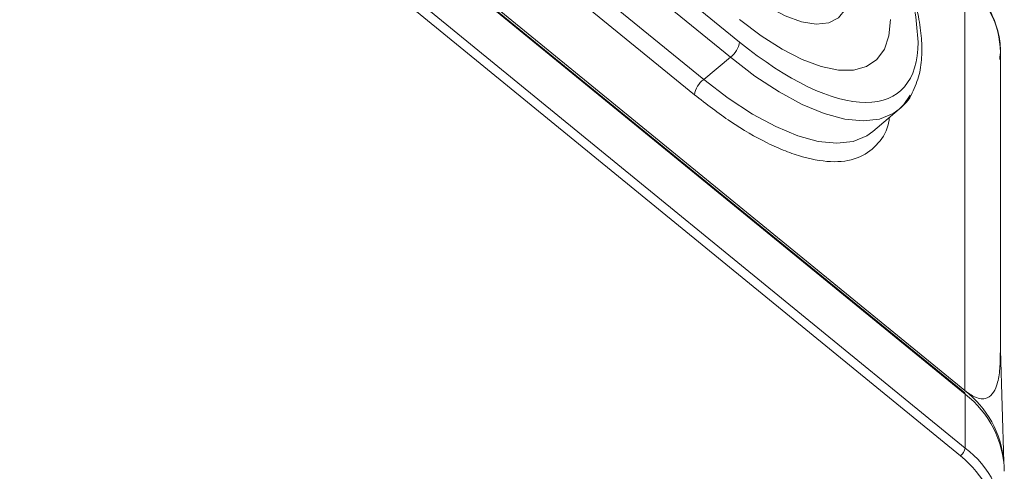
# Model space of a CAD drawing. Header units: millimetres. Extents: x 0 to 420, y 0 to 297.
# Tile 79 of 92: x 342 to 360, y 167 to 176. Entities that reach past the tile are written whole.
import ezdxf

# ---------------------------------------------------------------- set-up
doc = ezdxf.new("R2010")
doc.units = ezdxf.units.MM

msp = doc.modelspace()

# ---------------------------------------------------------------- linework, layer by layer
at = {"color": 7, "linetype": 'Continuous', "lineweight": 15}
for p, q in [((339.44197581, 185.06004024), (359.24096366, 168.89335862)), ((359.23625375, 168.84961552), (339.43726326, 185.01629928)), ((339.44657772, 184.99289808), (359.2455682, 168.82621431)), ((339.44657772, 183.98138446), (359.2455682, 167.81470069)), ((339.35818524, 183.83704835), (359.15717572, 167.67036459)), ((355.01600551, 175.42709004), (345.36399788, 183.30834818)), ((345.19031072, 183.02222696), (354.84231835, 175.14096881)), ((344.68916362, 182.60588003), (354.34117125, 174.72462188)), ((354.16747355, 174.43848775), (344.51546592, 182.3197459)), ((359.24096366, 168.89335862), (359.24096366, 176.55107943)), ((354.84231835, 175.14096881), (354.34117125, 174.72462188)), ((359.90744231, 169.5988915), (359.90744231, 175.23727542)), ((357.51307458, 173.74918672), (358.00636656, 174.16795193)), ((359.9709418, 167.5500661), (359.90743704, 169.64949839)), ((359.2455682, 168.82621431), (359.2455682, 167.81470069))]:
    msp.add_line(p, q, dxfattribs=at)
at = {"color": 8, "linetype": 'Continuous', "lineweight": 15, "flags": 128}
for points in [[(357.04961729, 176.15379263), (357.00208619, 176.04133303), (356.870725, 175.88170977), (356.68601116, 175.78761699), (356.45324992, 175.76176368), (356.17914263, 175.80489306), (355.871576, 175.91576106), (355.53939561, 176.09117936), (355.19215826, 176.32610147), (354.83985276, 176.61377329), (354.49261541, 176.94591812), (354.16043502, 177.3129775), (353.8528684, 177.70439091), (353.5787611, 178.10890112), (353.34600513, 178.51486823), (353.16128603, 178.91061808), (353.02993011, 179.28476058), (352.95570424, 179.62653811), (352.94075264, 179.9261137), (352.98550206, 180.17486784), (353.08866174, 180.36565222), (353.24727087, 180.49297038), (353.40459452, 180.54542328)], [(358.00636656, 174.16795193), (357.89398199, 174.08757015), (357.63790301, 173.98378349), (357.33399262, 173.94901478), (356.98744542, 173.9838698), (356.60419886, 174.0877413), (356.1908015, 174.25886065), (355.754334, 174.49429783), (355.30226164, 174.79001741), (354.84231835, 175.14096881)], [(354.34117125, 174.72462188), (354.80225777, 174.37279719), (355.25545229, 174.07634198), (355.6929998, 173.840324), (356.1074245, 173.6687787), (356.49162463, 173.56464901), (356.83903057, 173.52970785), (357.14369433, 173.56456248), (357.40041078, 173.66860712), (357.51307458, 173.74918672)]]:
    msp.add_lwpolyline(points, dxfattribs=at)
at = {"color": 7, "linetype": 'Continuous', "lineweight": 15, "flags": 128}
for points in [[(357.8444331, 175.8500877), (357.8156468, 175.54496515), (357.72986216, 175.29307664), (357.58883354, 175.09953596), (357.39543219, 174.96829118), (357.1535883, 174.90201707), (356.86823306, 174.90205494), (356.5451722, 174.96840401), (356.19097535, 175.09972576), (355.81286544, 175.29333102), (355.41853426, 175.54528325), (355.01600551, 175.85046303)], [(355.01600551, 175.85046303), (355.41853426, 175.54528325), (355.81286544, 175.29333102), (356.19097535, 175.09972576), (356.5451722, 174.96840401), (356.86823306, 174.90205494), (357.1535883, 174.90201707), (357.39543219, 174.96829118), (357.58883354, 175.09953596), (357.72986216, 175.29307664), (357.8156468, 175.54496515), (357.8444331, 175.8500877)], [(358.21578371, 174.43200914), (358.09784629, 174.25860758), (358.00636656, 174.16795193)]]:
    msp.add_lwpolyline(points, dxfattribs=at)
at = {"color": 7, "linetype": 'Continuous', "lineweight": 15}
for centre, radius, start, end in [((358.20466932, 175.19942771), 1.70319356, 1.273309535, 52.523072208), ((354.56483937, 175.50518797), 0.45787572, 307.301825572, 350.179283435), ((354.61869198, 174.36036429), 0.4579316, 127.303066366, 170.177251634), ((359.21712596, 168.8284477), 0.02852979, 355.510152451, 47.898230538), ((358.08609616, 167.39632426), 1.8907223, 5.193734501, 52.352081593), ((358.09907145, 167.33480764), 1.8811562, 1.346316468, 52.449252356), ((359.01912901, 167.85413955), 0.22984806, 306.912871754, 350.119916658), ((358.16499218, 166.36748841), 1.80611958, 306.747238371, 53.252761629)]:
    msp.add_arc(centre, radius, start, end, dxfattribs=at)
at = {"color": 8, "linetype": 'Continuous', "lineweight": 15}
for points, knots in [([(358.06467146, 176.77590221), (358.08639744, 176.72512431), (358.21039831, 176.43530987), (358.32451343, 175.96586145), (358.35043121, 175.60286519), (358.36301319, 175.42664589)], [0, 0, 0, 0, 0.0985329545, 0.5623759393, 1, 1, 1, 1]), ([(357.82417627, 174.01328756), (357.82140558, 173.98770264), (357.79923583, 173.78298453), (357.627102, 173.51303595), (357.2931049, 173.24206553), (356.80846978, 173.15376648), (356.31297889, 173.22948097), (355.87667548, 173.37752908), (355.4308294, 173.57658627), (354.85966424, 173.90320517), (354.39368754, 174.26355271), (354.16747355, 174.43848775)], [0, 0, 0, 0, 0.0195701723, 0.1565910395, 0.2993084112, 0.4450544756, 0.5908005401, 0.6622326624, 0.7337011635, 0.8707220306, 1, 1, 1, 1])]:
    msp.add_open_spline(points, degree=3, knots=knots, dxfattribs=at)
at = {"color": 7, "linetype": 'Continuous', "lineweight": 15}
for points, knots in [([(358.25115546, 174.47141367), (358.30104669, 174.58309571), (358.39524533, 174.79396036), (358.43951163, 175.16508386), (358.4290638, 175.54815471), (358.37114374, 175.92206984), (358.27460048, 176.29500492), (358.19057041, 176.56055568), (358.12593079, 176.7200434), (358.11194968, 176.7545395)], [0, 0, 0, 0, 0.2000980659, 0.3778012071, 0.5317128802, 0.7003146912, 0.8282532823, 0.9628523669, 1, 1, 1, 1]), ([(359.89297013, 175.09849526), (359.89943489, 175.15617476), (359.91874087, 175.32842548), (359.87336068, 175.60953341), (359.76544894, 175.9275521), (359.59460436, 176.21533504), (359.41066218, 176.44057232), (359.26864561, 176.55295574), (359.21814641, 176.59291779)], [0, 0, 0, 0, 0.1042797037, 0.3114148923, 0.5060479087, 0.7003285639, 0.8934408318, 1, 1, 1, 1]), ([(355.01600789, 175.42709144), (355.90366363, 174.70228429), (356.75503029, 174.29501304), (358.01036509, 174.29484646), (358.36301271, 174.70195793), (358.36301271, 175.42664729)], [0, 0, 0, 0, 0.5, 0.5, 1, 1, 1, 1]), ([(358.00582392, 174.16749609), (358.10317741, 174.25262904), (358.20118835, 174.33833691), (358.25082252, 174.47052696), (358.25115546, 174.47141367)], [0, 0, 0, 0, 0.9932921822, 1, 1, 1, 1]), ([(359.90089901, 169.59871082), (359.90119583, 169.48399914), (359.9017825, 169.2572696), (359.8507135, 169.00273933), (359.76475833, 168.82235668), (359.66078386, 168.73883641), (359.52806604, 168.73405444), (359.41210358, 168.77344245), (359.30367862, 168.84332873), (359.25341538, 168.88342545), (359.24096366, 168.89335862)], [0, 0, 0, 0, 0.24339443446, 0.48107314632, 0.64575739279, 0.80552199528, 0.87610459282, 0.94732053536, 0.98694970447, 1, 1, 1, 1]), ([(359.15717958, 167.67036892), (359.60378625, 167.30569635), (359.854707, 166.81105529), (359.854707, 165.77960551), (359.60378625, 165.28496445), (359.15717958, 164.92029188)], [0, 0, 0, 0, 0.5, 0.5, 1, 1, 1, 1])]:
    msp.add_open_spline(points, degree=3, knots=knots, dxfattribs=at)

doc.saveas('drawing.dxf')
